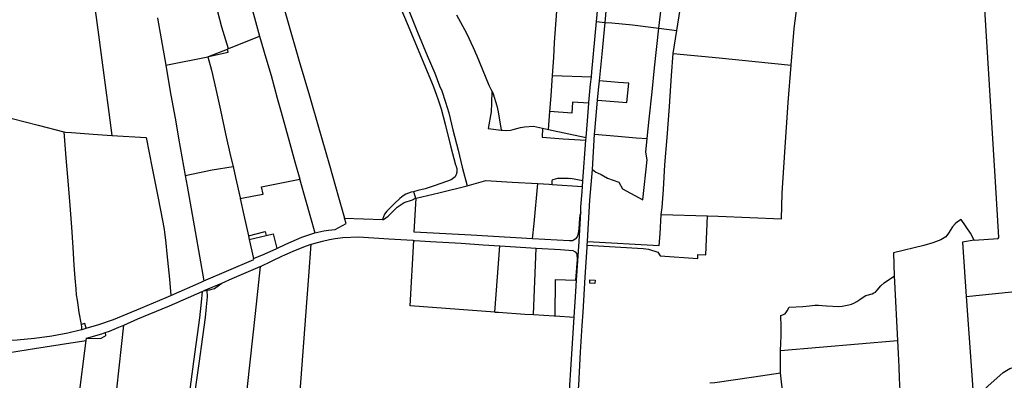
# Model space of a CAD drawing. Header units: inches. Extents: x 210911 to 224988, y 571697 to 586201.
# Tile 247 of 256: x 221031 to 222397, y 579461 to 579962. Entities that reach past the tile are written whole.
import ezdxf

# ---------------------------------------------------------------- set-up
doc = ezdxf.new("R2010")
doc.units = ezdxf.units.IN
doc.header["$MEASUREMENT"] = 0

msp = doc.modelspace()

# ---------------------------------------------------------------- linework, layer by layer
for points in [[(221843.275, 579958.436), (221845.061, 579979.057), (221848.269, 580016.837), (221851.168, 580048.614), (221853.912, 580077.621), (221856.631, 580103.299), (221859.839, 580134.596), (221862.591, 580162.827)], [(221831.26, 579959.636), (221834.735, 579994.185), (221838.187, 580028.95), (221841.766, 580068.048), (221844.536, 580100.027), (221847.625, 580132.351)], [(221337.486, 580036.244), (221345.402, 580005.672), (221353.69, 579974.906), (221363.58, 579939.361)], [(221378.804, 580042.678), (221384.569, 580023.564), (221402.376, 579960.91), (221418.593, 579904.372), (221432.837, 579856.3), (221445.302, 579812.607), (221460.723, 579759.734), (221473.333, 579715.308), (221481.651, 579686.319)], [(221547.991, 580027.532), (221551.364, 580019.489), (221560.402, 579998.749), (221572.494, 579970.216), (221582.864, 579944.718), (221596.082, 579912.526), (221606.642, 579887.642), (221613.245, 579870.136), (221616.401, 579863.273), (221621.597, 579847.284), (221626.149, 579832.78), (221631.98, 579809.083), (221639.032, 579780.865), (221645.01, 579757.374), (221651.863, 579731.21)], [(222355.774, 579655.529), (222388.996, 579657.926), (222389.633, 579659.577), (222385.023, 579736.91), (222382.458, 579781.673), (222368.836, 579999.491), (222366.956, 580029.841)], [(221130.402, 580011.994), (221136.798, 579964.98), (221140.941, 579934.002), (221144.532, 579906.01), (221149.047, 579870.976), (221154.309, 579833.266), (221158.646, 579801.372)], [(221542.15, 580019.938), (221568.536, 579957.025), (221602.074, 579875.901), (221604.954, 579868.699), (221608.743, 579858.617), (221611.951, 579849.388), (221615.47, 579838.215), (221621.212, 579816.792), (221629.19, 579785.152), (221635.36, 579760.529)], [(222101.603, 579899.002), (222105.934, 579949.713), (222112.129, 580000.032), (222115.326, 580020.141)], [(221917.822, 579950.499), (221920.892, 579977.9), (221923.796, 580007.484)], [(221942.84, 579947.262), (221951.94, 580005.945)], [(221770.38, 579884.783), (221772.044, 579909.695), (221773.174, 579930.225), (221774.978, 579955.699), (221776.832, 579980.082), (221777.556, 579987.665)], [(221305.32, 579973.458), (221310.874, 579952.248), (221320.146, 579921.903)], [(221637.151, 579969.038), (221650.681, 579943.206), (221660.177, 579923.658), (221665.379, 579911.836), (221668.457, 579903.955), (221681.964, 579871.364), (221685.843, 579862.942)], [(221221.905, 579964.748), (221222.032, 579964.225), (221233.59, 579899.17)], [(221824.181, 579882.956), (221824.921, 579889.535), (221831.26, 579959.636)], [(221831.26, 579959.636), (221843.275, 579958.436)], [(221835.297, 579877.203), (221839.12, 579914.415), (221843.275, 579958.436)], [(221843.275, 579958.436), (221852.499, 579957.84), (221881.478, 579954.814), (221914.267, 579950.947), (221917.822, 579950.499)], [(221320.146, 579921.903), (221320.696, 579922.124), (221363.58, 579939.361)], [(221363.58, 579939.361), (221372.308, 579908.997), (221379.55, 579884.722), (221388.079, 579853.083), (221393.435, 579833.415), (221405.542, 579789.866), (221412.73, 579764.599), (221419.347, 579740.569)], [(221901.829, 579796.839), (221904.488, 579823.921), (221908.539, 579861.944), (221911.951, 579895.37), (221917.822, 579950.499)], [(221917.822, 579950.499), (221942.84, 579947.262)], [(221937.88, 579915.184), (221942.84, 579947.262)], [(221292.641, 579910.82), (221319.875, 579916.834), (221318.856, 579921.384)], [(221292.641, 579910.82), (221318.856, 579921.384)], [(221318.856, 579921.384), (221320.146, 579921.903)], [(221921.17, 579691.233), (221922.603, 579701.059), (221924.254, 579726.282), (221926.346, 579760.573), (221929.305, 579798.419), (221932.447, 579841.269), (221935.513, 579884.577), (221937.88, 579915.184)], [(221937.88, 579915.184), (222001.656, 579909.077), (222101.603, 579899.002)], [(221233.59, 579899.17), (221291.754, 579910.698)], [(221233.59, 579899.17), (221239.64, 579862.478), (221247.237, 579820.258), (221251.191, 579797.622), (221260.351, 579745.394)], [(221291.754, 579910.698), (221292.641, 579910.82)], [(221291.754, 579910.698), (221296.657, 579892.01), (221302.801, 579865.728), (221309.319, 579836.406), (221316.451, 579803.642), (221323.394, 579772.424), (221326.668, 579758.19)], [(221985.433, 579689.334), (222000.344, 579688.893), (222088.05, 579685.252), (222089.26, 579721.121), (222092.654, 579778.048), (222097.179, 579847.192), (222101.603, 579899.002)], [(221766.473, 579834.329), (221768.19, 579856.175), (221770.38, 579884.783)], [(221770.38, 579884.783), (221824.181, 579882.956)], [(221820.665, 579845.937), (221820.764, 579847.092), (221823.025, 579872.67), (221824.181, 579882.956)], [(221832.788, 579850.488), (221833.99, 579864.48), (221835.297, 579877.203)], [(221832.788, 579850.488), (221873.496, 579847.092), (221876.114, 579873.787), (221861.535, 579874.817), (221835.297, 579877.203)], [(221685.843, 579862.942), (221685.716, 579846.323), (221684.957, 579833.983), (221680.91, 579811.023), (221698.764, 579808.707)], [(221686.214, 579863.1), (221685.843, 579862.942)], [(221686.214, 579863.1), (221687.985, 579858.931)], [(221687.985, 579858.931), (221693.078, 579842.525)], [(221820.665, 579845.937), (221797.969, 579847.629), (221797.129, 579832.369), (221766.473, 579834.329)], [(221816.89, 579798.379), (221818.579, 579821.514), (221820.665, 579845.937)], [(221828.755, 579802.966), (221829.055, 579807.05), (221832.788, 579850.488)], [(221693.078, 579842.525), (221694.988, 579833.887)], [(221694.988, 579833.887), (221698.764, 579808.707)], [(221764.532, 579809.621), (221766.473, 579834.329)], [(221020.307, 579824.827), (221056.311, 579815.459), (221091.621, 579806.291)], [(221091.621, 579806.291), (221094.692, 579769.925), (221098.216, 579727.119), (221100.17, 579704.018), (221102.563, 579673.94), (221104.18, 579645.572), (221105.707, 579621.14), (221107.197, 579602.754), (221108.324, 579587.993), (221109.101, 579579.601), (221110.105, 579572.383), (221111.477, 579565.758), (221112.861, 579555.297), (221115.814, 579538.397)], [(221091.621, 579806.291), (221094.33, 579805.588), (221102.6, 579805.143), (221132.462, 579802.986), (221158.646, 579801.372)], [(221698.764, 579808.707), (221700.869, 579808.434), (221706.187, 579808.15), (221711.968, 579808.766), (221715.764, 579809.488), (221725.791, 579812.184), (221731.286, 579813.073), (221743.763, 579814.25), (221756.362, 579811.442)], [(221756.362, 579811.442), (221755.756, 579798.698)], [(221756.362, 579811.442), (221764.532, 579809.621)], [(221764.532, 579809.621), (221793.008, 579803.57), (221816.89, 579798.379)], [(221825.768, 579754.094), (221828.755, 579802.966)], [(221828.755, 579802.966), (221861.145, 579800.21), (221886.543, 579797.949), (221901.829, 579796.839)], [(221158.646, 579801.372), (221206.193, 579798.46), (221214.547, 579755.612), (221222.289, 579716.156), (221229.257, 579680.594), (221231.262, 579670.731), (221231.789, 579666.576), (221233.584, 579651.526), (221234.915, 579636.719), (221238.367, 579601.508), (221240.313, 579578.8)], [(221755.756, 579798.698), (221784.833, 579796.471), (221816.615, 579794.701)], [(221812.374, 579738.059), (221816.615, 579794.701)], [(221816.615, 579794.701), (221816.89, 579798.379)], [(221825.768, 579754.094), (221830.243, 579750.327), (221832.757, 579749.08), (221837.81, 579747.068), (221846.67, 579742.03), (221862.184, 579736.198), (221867.509, 579727.251), (221895.638, 579711.551), (221901.841, 579767.531), (221899.972, 579777.922), (221901.829, 579796.839)], [(221260.351, 579745.394), (221297.773, 579753.29), (221326.668, 579758.19)], [(221326.668, 579758.19), (221330.255, 579742.602), (221336.443, 579714.39), (221336.607, 579713.646)], [(221635.36, 579760.529), (221635.865, 579759.562), (221636.305, 579758.564), (221636.676, 579757.539), (221636.978, 579756.491), (221637.209, 579755.425), (221637.368, 579754.346), (221637.455, 579753.259), (221637.468, 579752.169), (221637.408, 579751.08), (221637.276, 579749.997), (221637.071, 579748.926), (221636.795, 579747.871), (221636.449, 579746.837), (221636.035, 579745.828), (221635.554, 579744.849), (221635.008, 579743.905)], [(221818.658, 579653.815), (221819.208, 579662.548), (221822, 579711.19), (221825.768, 579754.094)], [(221260.351, 579745.394), (221262.958, 579730.529), (221273.912, 579667.581), (221286.147, 579599.089)], [(221336.607, 579713.646), (221355.779, 579717.107), (221368.665, 579719.431), (221366.163, 579729.627), (221419.347, 579740.569)], [(221419.347, 579740.569), (221419.661, 579739.428), (221427.333, 579711.936), (221434.335, 579687.021), (221440.481, 579666.012)], [(221635.008, 579743.905), (221629.314, 579739.723), (221607.163, 579731.539), (221593.633, 579727.198), (221583.486, 579724.691), (221577.283, 579723.058)], [(221651.863, 579731.21), (221677.697, 579738.411), (221714.039, 579736.276), (221749.679, 579734.237)], [(221769.622, 579733.065), (221769.939, 579738.699)], [(221769.939, 579738.699), (221770.324, 579739.461)], [(221770.324, 579739.461), (221770.994, 579739.988)], [(221770.994, 579739.988), (221777.488, 579741.681)], [(221777.488, 579741.681), (221780.323, 579742.044)], [(221780.323, 579742.044), (221783.184, 579742.083)], [(221783.184, 579742.083), (221792.48, 579741.643)], [(221792.48, 579741.643), (221795.034, 579741.435)], [(221812.374, 579738.059), (221795.034, 579741.435)], [(221811.794, 579730.314), (221812.374, 579738.059)], [(221577.283, 579723.058), (221574.018, 579722.198), (221566.491, 579719.427), (221562.83, 579717.177), (221558.224, 579713.373), (221550.75, 579706.659), (221543.893, 579699.89), (221540.159, 579695.969), (221537.217, 579691.632), (221534.089, 579684.375)], [(221577.283, 579723.058), (221577.66, 579721.98), (221580.15, 579713.841)], [(221580.921, 579714.216), (221612.64, 579721.592), (221651.863, 579731.21)], [(221742.597, 579657.742), (221744.777, 579678.862), (221749.679, 579734.237)], [(221749.679, 579734.237), (221765.648, 579733.324), (221769.622, 579733.065)], [(221769.622, 579733.065), (221811.794, 579730.314)], [(221809.339, 579694.628), (221809.747, 579702.083), (221811.241, 579722.936), (221811.794, 579730.314)], [(221336.607, 579713.646), (221341.692, 579690.552), (221348.071, 579661.811)], [(221534.089, 579684.375), (221535.829, 579684.311), (221542.032, 579689.03), (221554.796, 579701.718), (221564.226, 579708.187), (221576.016, 579711.833), (221580.15, 579713.841)], [(221742.597, 579657.742), (221657.301, 579662.805), (221578.257, 579666.895), (221580.921, 579714.216)], [(221580.15, 579713.841), (221580.921, 579714.216)], [(221809.339, 579694.628), (221808.11, 579689.993), (221807.598, 579686.31), (221806.719, 579671.451), (221805.748, 579664.974), (221804.32, 579660.098), (221801.879, 579656.951), (221797.99, 579654.846), (221793.875, 579654.698), (221742.597, 579657.742)], [(221803.71, 579600.022), (221807.108, 579653.821), (221809.339, 579694.628)], [(221440.481, 579666.012), (221452.651, 579668.667), (221459.408, 579669.626), (221468.503, 579670.506), (221483.625, 579679.001), (221481.651, 579686.319)], [(221481.651, 579686.319), (221534.089, 579684.375)], [(221818.328, 579648.589), (221896.18, 579643.981), (221903.292, 579643.136), (221916.267, 579639.059), (221919.539, 579633.925), (221971.76, 579630.268), (221972.096, 579635.805), (221983.17, 579635.312), (221985.433, 579689.334)], [(221818.658, 579653.815), (221918.41, 579648.38), (221919.519, 579664.331), (221921.17, 579691.233)], [(221921.17, 579691.233), (221985.433, 579689.334)], [(222355.774, 579655.529), (222350.33, 579665.498), (222337.564, 579684.367), (222332.327, 579681.018), (222329.022, 579678.202), (222325.36, 579674.394), (222319.786, 579665.28), (222316.224, 579660.278), (222309.107, 579655.966), (222298.155, 579651.962), (222285.679, 579648.366), (222243.781, 579638.293), (222244.761, 579605.756)], [(221348.071, 579661.811), (221371.164, 579667.73), (221372.535, 579662.248)], [(221387.447, 579643.887), (221399.95, 579650.149), (221422.288, 579659.983), (221440.481, 579666.012)], [(221348.071, 579661.811), (221349.224, 579656.75)], [(221349.224, 579656.75), (221372.535, 579662.248)], [(221349.224, 579656.75), (221355.326, 579629.972)], [(221372.535, 579662.248), (221382.444, 579664.585), (221387.447, 579643.887)], [(221435.322, 579650.247), (221438.789, 579651.153), (221450.832, 579654.063), (221460.818, 579656.517), (221468.693, 579657.932), (221479.261, 579659.217), (221500.752, 579660.543), (221536.26, 579658.096), (221543.144, 579657.733), (221576.493, 579655.567), (221577.903, 579655.209)], [(221690.32, 579555.773), (221572.414, 579564.277), (221577.903, 579655.209)], [(221577.903, 579655.209), (221578.499, 579655.057), (221600.927, 579653.867), (221643.548, 579651.464), (221673.926, 579649.403), (221696.982, 579647.947)], [(221818.328, 579648.589), (221818.658, 579653.815)], [(222355.774, 579655.529), (222355.616, 579655.518), (222339.331, 579652.814), (222344.577, 579577.46)], [(221355.326, 579629.972), (221370.136, 579636.388), (221387.447, 579643.887)], [(221364.743, 579619.262), (221395.336, 579633.769), (221397.573, 579634.961), (221411.321, 579640.892), (221428.626, 579647.759), (221435.105, 579650.191), (221435.322, 579650.247)], [(221582.604, 579396.391), (221562.761, 579396.677), (221543.454, 579396.566), (221540.355, 579396.874), (221534.895, 579398.301), (221528.445, 579400.567), (221515.901, 579406.8), (221501.072, 579414.281), (221492.312, 579417.92), (221486.496, 579419.932), (221472.908, 579422.483), (221456.651, 579424.25), (221418.676, 579426.771), (221427.944, 579550.571), (221431.962, 579605.69), (221435.322, 579650.247)], [(221690.32, 579555.773), (221696.982, 579647.947)], [(221696.982, 579647.947), (221747.621, 579644.75)], [(221743.826, 579552.242), (221747.621, 579644.75)], [(221747.621, 579644.75), (221781.391, 579642.618), (221798.535, 579641.129), (221801.658, 579639.551), (221804.018, 579636.881), (221804.442, 579628.828), (221802.276, 579600.068)], [(221805.924, 579444.221), (221806.553, 579453.976), (221809.114, 579499.959), (221811.513, 579536.866), (221812.675, 579555.612), (221815.339, 579604.051), (221818.15, 579645.758), (221818.328, 579648.589)], [(221286.147, 579599.089), (221355.578, 579628.778), (221355.326, 579629.972)], [(221311.26, 579596.113), (221325.553, 579602.185), (221364.383, 579619.091), (221364.743, 579619.262)], [(221327.182, 579254.32), (221326.937, 579254.493), (221342.154, 579417.26), (221349.273, 579424.391), (221339.657, 579436.922), (221346.039, 579443.851), (221346.58, 579452.054), (221357.815, 579553.611), (221364.743, 579619.262)], [(221240.313, 579578.8), (221282.316, 579597.451), (221286.147, 579599.089)], [(221774.06, 579550.339), (221774.593, 579600.966), (221802.276, 579600.068)], [(221800.319, 579548.654), (221802.594, 579584.351), (221803.71, 579600.022)], [(221802.276, 579600.068), (221803.71, 579600.022)], [(221821.92, 579596.061), (221822.254, 579600.561)], [(221822.254, 579600.561), (221829.393, 579600.01)], [(221829.393, 579600.01), (221829.061, 579595.519)], [(222086.951, 579502.313), (222087.506, 579522.518), (222087.521, 579535.397), (222087.336, 579550.97), (222093.105, 579553.48), (222095.929, 579557.567), (222098.602, 579562.366), (222117.73, 579563.263), (222127.231, 579564.322), (222134.395, 579565.28), (222136.86, 579565.456), (222139.45, 579565.403), (222144.403, 579564.738), (222150.625, 579564.224), (222167.694, 579563.701), (222172.419, 579564.128), (222181.54, 579565.746), (222185.276, 579566.886), (222188.528, 579568.178), (222192.875, 579570.435), (222196.942, 579573.328), (222201.442, 579576.652), (222205.254, 579578.757), (222213.868, 579581.289), (222216.359, 579582.303), (222218.469, 579583.546), (222220.961, 579586.008), (222226.124, 579592.151), (222230.676, 579596.338), (222238.175, 579601.514), (222244.761, 579605.756)], [(222244.761, 579605.756), (222245.004, 579597.697), (222249.066, 579516.278)], [(221283.711, 579584.367), (221282.567, 579569.707), (221279.962, 579547.69), (221271.904, 579487.222), (221262.941, 579419.69), (221252.465, 579335.801), (221241.822, 579248.136), (221219.678, 579247.777), (221143.227, 579249.299)], [(221175.048, 579537.626), (221194.478, 579546.173), (221210.234, 579552.991), (221238.39, 579564.42), (221283.711, 579584.367)], [(221250.934, 579263.889), (221261.789, 579350.393), (221269.778, 579413.829), (221274.084, 579445.095), (221279.536, 579484.027), (221284.666, 579521.23), (221288.332, 579548.292), (221289.955, 579563.118), (221291.127, 579576.695), (221291, 579586.255)], [(221283.711, 579584.367), (221286.219, 579585.471)], [(221286.219, 579585.471), (221286.419, 579585.559), (221311.26, 579596.113)], [(221286.219, 579585.471), (221291, 579586.255)], [(221291, 579586.255), (221294.142, 579586.771), (221300.926, 579588.365), (221305.908, 579592.094), (221311.26, 579596.113)], [(221829.061, 579595.519), (221821.92, 579596.061)], [(222344.577, 579577.46), (222426.002, 579585.714)], [(221122.854, 579533.186), (221140.569, 579538.249), (221160.923, 579545.418), (221198.659, 579561.055), (221234.083, 579576.033), (221240.313, 579578.8)], [(222344.577, 579577.46), (222351.892, 579474.335), (222354.623, 579434.804)], [(221690.32, 579555.773), (221695.22, 579555.42), (221731.82, 579552.997), (221743.826, 579552.242)], [(221743.826, 579552.242), (221772.434, 579550.443), (221774.06, 579550.339)], [(221774.06, 579550.339), (221800.319, 579548.654)], [(221789.59, 579381.074), (221800.319, 579548.654)], [(221017.81, 579516.747), (221027.107, 579517.249), (221050.986, 579519.512), (221075.298, 579522.74), (221097.401, 579526.682), (221116.556, 579531.42)], [(221090.887, 579287.541), (221098.017, 579286.936), (221120.405, 579285.037), (221147.26, 579282.74), (221148.467, 579282.637), (221157.463, 579349.676), (221159.2, 579368.189), (221159.875, 579382.208), (221161.37, 579399.735), (221164.368, 579434.874), (221165.529, 579448.483), (221175.048, 579537.626)], [(221122.854, 579533.186), (221121.091, 579539.816), (221115.814, 579538.397)], [(221115.814, 579538.397), (221116.46, 579534.699), (221116.556, 579531.42)], [(221116.556, 579531.42), (221117.448, 579531.641), (221122.854, 579533.186)], [(221148.993, 579527.132), (221155.014, 579529.319), (221167.973, 579534.514), (221175.048, 579537.626)], [(221016.537, 579499.526), (221051.252, 579505.312), (221101.452, 579513.011), (221123.05, 579516.417)], [(221104.919, 579377.287), (221113.859, 579447.146), (221120.969, 579501.826), (221123.05, 579516.417)], [(221123.05, 579516.417), (221123.405, 579519.315)], [(221123.405, 579519.315), (221144.621, 579525.544), (221148.993, 579527.132)], [(221123.405, 579519.315), (221142.913, 579519.144), (221149.867, 579522.703)], [(221148.993, 579527.132), (221149.867, 579522.703)], [(222086.951, 579502.313), (222249.066, 579516.278)], [(222249.066, 579516.278), (222250.015, 579498.361), (222250.876, 579479.83), (222251.571, 579463.279), (222252.342, 579446.703), (222253.616, 579423.427), (222255.074, 579399.187), (222256.313, 579379.751)], [(222086.574, 579471.115), (222086.951, 579502.313)], [(222354.623, 579434.804), (222357.651, 579437.453), (222367.602, 579446.102), (222375.227, 579453.111), (222386.968, 579463.753), (222396.036, 579471.507), (222400.385, 579474.558), (222405.22, 579477.155), (222409.631, 579478.479), (222413.889, 579480.006), (222419.857, 579480.325), (222425.467, 579480.896), (222430.751, 579480.931), (222435.442, 579480.761)], [(221988.408, 579457.417), (221995.488, 579458.013), (222049.546, 579465.763), (222086.574, 579471.115)], [(222098.216, 579368.303), (222086.574, 579471.115)]]:
    msp.add_lwpolyline(points)

doc.saveas('drawing.dxf')
